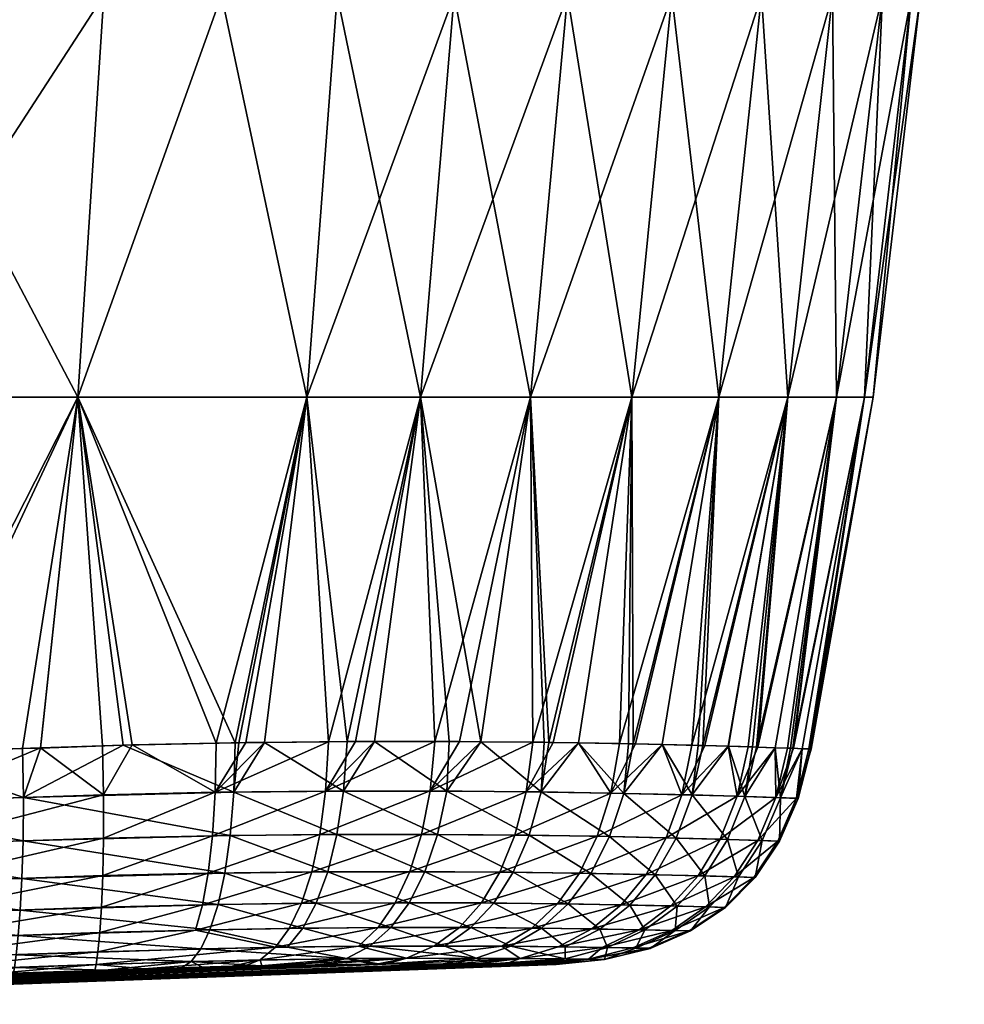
# Model space of a CAD drawing. Extents: x -0.098 to 0.098, y -0.192 to -0.001.
# Tile 243 of 256: x 0.071 to 0.098, y -0.07 to -0.042. Entities that reach past the tile are written whole.
import ezdxf

# ---------------------------------------------------------------- set-up
doc = ezdxf.new("R2010")
doc.units = 0
doc.layers.add('mesh', color=7, linetype='CONTINUOUS')

msp = doc.modelspace()

# ---------------------------------------------------------------- meshes
at = {"layer": 'mesh'}
mesh = msp.add_polyface(dxfattribs=at)
corners = [(0.066394, -0.041476, 0.031459), (0.065727, -0.052921, 0.032381), (0.072424, -0.052921, 0.032629), (0.066394, -0.041476, 0.075373), (0.063289, -0.018587, 0.076745), (0.066799, -0.018587, 0.076606), (0.052865, -0.041476, 0.075807), (0.076508, -0.041476, 0.074975), (0.077637, -0.018587, 0.076176), (0.078327, -0.018587, 0.076028), (0.076997, -0.018587, 0.076201), (0.078517, -0.018587, 0.030751), (0.079807, -0.041476, 0.032304), (0.08001, -0.018587, 0.031113), (0.076508, -0.041476, 0.031857), (0.073158, -0.041476, 0.031713), (0.073603, -0.018587, 0.030487), (0.072275, -0.018587, 0.030416), (0.076506, -0.018587, 0.030643), (0.076995, -0.018587, 0.030669), (0.069555, -0.018587, 0.030316), (0.066799, -0.018587, 0.030214), (0.080402, -0.018587, 0.031209), (0.052865, -0.041476, 0.031025), (0.064183, -0.018587, 0.030118), (0.073158, -0.041476, 0.075119), (0.065727, -0.052921, 0.074451), (0.072424, -0.052921, 0.074203), (0.078939, -0.052921, 0.073635), (0.078939, -0.052921, 0.033197), (0.082175, -0.052921, 0.034192), (0.079807, -0.041476, 0.074528), (0.080397, -0.018587, 0.075585), (0.076502, -0.018214, 0.030741), (0.076508, -0.018393, 0.030625), (0.08003, -0.018393, 0.031036), (0.06955, -0.018214, 0.030458), (0.069554, -0.018393, 0.030343), (0.055644, -0.018214, 0.029987), (0.055648, -0.018393, 0.029872), (0.078339, -0.018393, 0.076072), (0.081778, -0.018393, 0.075362), (0.074905, -0.018587, 0.076284), (0.074903, -0.018298, 0.076229), (0.068099, -0.018491, 0.076569), (0.073603, -0.018587, 0.076336), (0.078325, -0.018214, 0.075957), (0.068096, -0.018298, 0.076496), (0.054482, -0.018484, 0.076977)]
mesh.append_faces([[corners[k] for k in face] for face in [(0, 1, 2, 2), (3, 4, 5, 5), (6, 4, 3, 3), (7, 8, 9, 9), (7, 10, 8, 8), (11, 12, 13, 13), (11, 14, 12, 12), (15, 16, 17, 17), (15, 18, 16, 16), (14, 18, 15, 15), (14, 19, 18, 18), (11, 19, 14, 14), (20, 21, 0, 0), (12, 22, 13, 13), (0, 23, 1, 1), (21, 24, 0, 0), (25, 26, 3, 3), (25, 27, 26, 26), (7, 27, 25, 25), (7, 28, 27, 27), (0, 17, 20, 20), (0, 15, 17, 17), (2, 15, 0, 0), (2, 14, 15, 15), (29, 14, 2, 2), (29, 12, 14, 14), (30, 12, 29, 29), (7, 31, 28, 28), (7, 32, 31, 31), (9, 32, 7, 7), (33, 34, 35, 35), (36, 37, 34, 34), (38, 39, 37, 37), (19, 35, 34, 34), (34, 18, 19, 19), (34, 16, 18, 18), (37, 16, 34, 34), (37, 17, 16, 16), (20, 17, 37, 37), (37, 21, 20, 20), (37, 24, 21, 21), (39, 24, 37, 37), (35, 13, 22, 22), (35, 11, 13, 13), (19, 11, 35, 35), (40, 32, 9, 9), (40, 41, 32, 32), (40, 10, 42, 42), (40, 8, 10, 10), (9, 8, 40, 40), (42, 43, 40, 40), (42, 44, 43, 43), (45, 44, 42, 42), (44, 5, 4, 4), (40, 43, 46, 46), (44, 47, 43, 43), (44, 48, 47, 47), (4, 48, 44, 44), (42, 7, 25, 25), (25, 45, 42, 42), (25, 44, 45, 45), (3, 44, 25, 25), (3, 5, 44, 44), (42, 10, 7, 7)]])
mesh = msp.add_polyface(dxfattribs=at)
corners = [(0.081765, -0.018587, 0.075292), (0.079807, -0.041476, 0.074528), (0.080397, -0.018587, 0.075585), (0.083139, -0.041476, 0.073489), (0.082769, -0.018587, 0.075077), (0.086367, -0.041476, 0.071831), (0.090272, -0.018587, 0.070379), (0.089336, -0.041476, 0.069576), (0.088066, -0.018587, 0.072263), (0.087495, -0.018587, 0.072752), (0.087267, -0.018587, 0.072864), (0.085012, -0.018587, 0.073973), (0.083858, -0.018587, 0.074541), (0.093908, -0.041476, 0.063639), (0.091886, -0.041476, 0.066802), (0.093018, -0.018587, 0.067324), (0.096159, -0.041476, 0.056792), (0.097041, -0.018587, 0.059263), (0.097226, -0.018587, 0.057783), (0.095339, -0.041476, 0.060244), (0.096314, -0.018587, 0.061156), (0.095088, -0.018587, 0.064351), (0.091799, -0.018587, 0.069075), (0.090751, -0.018587, 0.069969), (0.097475, -0.018587, 0.050787), (0.096159, -0.041476, 0.05004), (0.096417, -0.041476, 0.053416), (0.095697, -0.018587, 0.04401), (0.093908, -0.041476, 0.043193), (0.095339, -0.041476, 0.046588), (0.097172, -0.018587, 0.048113), (0.09737, -0.018587, 0.04986), (0.091886, -0.041476, 0.04003), (0.090262, -0.018587, 0.036457), (0.089336, -0.041476, 0.037256), (0.092171, -0.018587, 0.03818), (0.092014, -0.018587, 0.038038), (0.083139, -0.041476, 0.033343), (0.086367, -0.041476, 0.035001), (0.086531, -0.018587, 0.033664), (0.088029, -0.018587, 0.03444), (0.089392, -0.018587, 0.035671), (0.094009, -0.018587, 0.040943), (0.095283, -0.018587, 0.04286), (0.095126, -0.018587, 0.042623), (0.08302, -0.018587, 0.031844), (0.079807, -0.041476, 0.032304), (0.083861, -0.018587, 0.03228), (0.083393, -0.018587, 0.032037), (0.097664, -0.018587, 0.054284), (0.097329, -0.018587, 0.056965), (0.082175, -0.052921, 0.034192), (0.085311, -0.052921, 0.03578), (0.088195, -0.052921, 0.037939), (0.090671, -0.052921, 0.040596), (0.092635, -0.052921, 0.043625), (0.094025, -0.052921, 0.046877), (0.094821, -0.052921, 0.050182), (0.095072, -0.052921, 0.053416), (0.094821, -0.052921, 0.05665), (0.094025, -0.052921, 0.059955), (0.092635, -0.052921, 0.063207), (0.090671, -0.052921, 0.066236), (0.088195, -0.052921, 0.068893), (0.085311, -0.052921, 0.071052), (0.082175, -0.052921, 0.07264), (0.078939, -0.052921, 0.073635)]
mesh.append_faces([[corners[k] for k in face] for face in [(0, 1, 2, 2), (0, 3, 1, 1), (4, 3, 0, 0), (5, 6, 7, 7), (5, 8, 6, 6), (9, 8, 5, 5), (5, 10, 9, 9), (5, 11, 10, 10), (3, 11, 5, 5), (3, 12, 11, 11), (4, 12, 3, 3), (13, 14, 15, 15), (16, 17, 18, 18), (16, 19, 17, 17), (13, 20, 19, 19), (15, 21, 13, 13), (7, 22, 14, 14), (6, 23, 7, 7), (24, 25, 26, 26), (27, 28, 29, 29), (25, 30, 29, 29), (24, 31, 25, 25), (32, 33, 34, 34), (35, 36, 32, 32), (37, 38, 39, 39), (34, 40, 38, 38), (33, 41, 34, 34), (28, 42, 32, 32), (43, 44, 28, 28), (37, 45, 46, 46), (47, 48, 37, 37), (16, 49, 26, 26), (18, 50, 16, 16), (51, 37, 46, 46), (52, 37, 51, 51), (52, 38, 37, 37), (53, 38, 52, 52), (53, 34, 38, 38), (54, 34, 53, 53), (54, 32, 34, 34), (55, 32, 54, 54), (55, 28, 32, 32), (56, 28, 55, 55), (56, 29, 28, 28), (57, 29, 56, 56), (57, 25, 29, 29), (58, 25, 57, 57), (58, 26, 25, 25), (59, 26, 58, 58), (59, 16, 26, 26), (60, 16, 59, 59), (60, 19, 16, 16), (61, 19, 60, 60), (61, 13, 19, 19), (62, 13, 61, 61), (62, 14, 13, 13), (63, 14, 62, 62), (63, 7, 14, 14), (64, 7, 63, 63), (64, 5, 7, 7), (65, 5, 64, 64), (65, 3, 5, 5), (66, 3, 65, 65), (66, 1, 3, 3)]])
mesh = msp.add_polyface(dxfattribs=at)
corners = [(0.067716, -0.064426, 0.073121), (0.071362, -0.062909, 0.073241), (0.073153, -0.064243, 0.072933), (0.067687, -0.063028, 0.073363), (0.064738, -0.063123, 0.073461), (0.070871, -0.064322, 0.033819), (0.067269, -0.063047, 0.033449), (0.065452, -0.0645, 0.033638), (0.070844, -0.062928, 0.033571), (0.071362, -0.062911, 0.033589), (0.070622, -0.069155, 0.038883), (0.070669, -0.068794, 0.037632), (0.065234, -0.068972, 0.037452), (0.075649, -0.068989, 0.039233), (0.073093, -0.067443, 0.071146), (0.067609, -0.068352, 0.070401), (0.067656, -0.067627, 0.071332), (0.073045, -0.068167, 0.070215), (0.067558, -0.068897, 0.069308), (0.072993, -0.068712, 0.069123), (0.065357, -0.067702, 0.035427), (0.070725, -0.068249, 0.036538), (0.070782, -0.067524, 0.035607), (0.065297, -0.068427, 0.036358), (0.067509, -0.069259, 0.068057), (0.070831, -0.066625, 0.034841), (0.065443, -0.065734, 0.034063), (0.065409, -0.066803, 0.034661), (0.070864, -0.065556, 0.034243), (0.067694, -0.066728, 0.072098), (0.073154, -0.065475, 0.072508), (0.073132, -0.066544, 0.071911), (0.067716, -0.06566, 0.072696), (0.072424, -0.052921, 0.032629), (0.065727, -0.052921, 0.032381), (0.072424, -0.052921, 0.074203), (0.065727, -0.052921, 0.074451)]
mesh.append_faces([[corners[k] for k in face] for face in [(0, 1, 2, 2), (0, 3, 1, 1), (4, 3, 0, 0), (5, 6, 7, 7), (5, 8, 6, 6), (9, 8, 5, 5), (10, 11, 12, 12), (13, 11, 10, 10), (14, 15, 16, 16), (14, 17, 15, 15), (17, 18, 15, 15), (17, 19, 18, 18), (20, 21, 22, 22), (20, 23, 21, 21), (24, 18, 19, 19), (11, 21, 23, 23), (25, 26, 27, 27), (25, 28, 26, 26), (29, 30, 31, 31), (29, 32, 30, 30), (28, 7, 26, 26), (28, 5, 7, 7), (32, 2, 30, 30), (32, 0, 2, 2), (22, 27, 20, 20), (22, 25, 27, 27), (16, 31, 14, 14), (16, 29, 31, 31), (33, 8, 9, 9), (33, 6, 8, 8), (34, 6, 33, 33), (35, 3, 36, 36), (35, 1, 3, 3)]])
mesh = msp.add_polyface(dxfattribs=at)
corners = [(0.076336, -0.064171, 0.072702), (0.076358, -0.062774, 0.072913), (0.07721, -0.062756, 0.072827), (0.073968, -0.062825, 0.073154), (0.08259, -0.062726, 0.070951), (0.079477, -0.064137, 0.071965), (0.080871, -0.062725, 0.071737), (0.083289, -0.062726, 0.070631), (0.082454, -0.064134, 0.070721), (0.080333, -0.062725, 0.071983), (0.079555, -0.062733, 0.072193), (0.077737, -0.062751, 0.072684), (0.080865, -0.062726, 0.03511), (0.082928, -0.064137, 0.036365), (0.082993, -0.062725, 0.036038), (0.076865, -0.064164, 0.034219), (0.07701, -0.062759, 0.033969), (0.076905, -0.062761, 0.03396), (0.077735, -0.062751, 0.034154), (0.073711, -0.062832, 0.033669), (0.078939, -0.052921, 0.033197), (0.072424, -0.052921, 0.032629), (0.071362, -0.062911, 0.033589), (0.082175, -0.052921, 0.034192), (0.082175, -0.052921, 0.07264), (0.078939, -0.052921, 0.073635), (0.072424, -0.052921, 0.074203), (0.073122, -0.062852, 0.073182), (0.071362, -0.062909, 0.073241), (0.080089, -0.062727, 0.034771), (0.079986, -0.064135, 0.03504)]
mesh.append_faces([[corners[k] for k in face] for face in [(0, 1, 2, 2), (0, 3, 1, 1), (4, 5, 6, 6), (7, 8, 4, 4), (5, 9, 6, 6), (5, 10, 9, 9), (0, 11, 10, 10), (12, 13, 14, 14), (15, 16, 17, 17), (15, 18, 16, 16), (19, 15, 17, 17), (20, 16, 18, 18), (20, 17, 16, 16), (21, 17, 20, 20), (21, 19, 17, 17), (22, 19, 21, 21), (12, 14, 23, 23), (24, 6, 9, 9), (24, 4, 6, 6), (10, 24, 9, 9), (10, 25, 24, 24), (11, 25, 10, 10), (26, 3, 27, 27), (26, 1, 3, 3), (25, 1, 26, 26), (25, 2, 1, 1), (11, 2, 25, 25), (27, 28, 26, 26), (29, 30, 12, 12), (30, 29, 18, 18), (20, 18, 29, 29), (29, 23, 20, 20), (12, 23, 29, 29)]])
mesh = msp.add_polyface(dxfattribs=at)
corners = [(0.085186, -0.064156, 0.069005), (0.085958, -0.062752, 0.068831), (0.086679, -0.062764, 0.068151), (0.085378, -0.062746, 0.069222), (0.082454, -0.064134, 0.070721), (0.083901, -0.062732, 0.070218), (0.083289, -0.062726, 0.070631), (0.087602, -0.064195, 0.066861), (0.088304, -0.062793, 0.066619), (0.089061, -0.062811, 0.065616), (0.089622, -0.06424, 0.064343), (0.090272, -0.06284, 0.06401), (0.090942, -0.06286, 0.062727), (0.089917, -0.064248, 0.04294), (0.090088, -0.062835, 0.042535), (0.08906, -0.062811, 0.041218), (0.087968, -0.064202, 0.040366), (0.088104, -0.062789, 0.039994), (0.086674, -0.062765, 0.038687), (0.085612, -0.064162, 0.038156), (0.085704, -0.062748, 0.037801), (0.083895, -0.062733, 0.036625), (0.085311, -0.052921, 0.03578), (0.082175, -0.052921, 0.034192), (0.082993, -0.062725, 0.036038), (0.085832, -0.06275, 0.037918), (0.088195, -0.052921, 0.037939), (0.090671, -0.052921, 0.040596), (0.088235, -0.062792, 0.040162), (0.09022, -0.062839, 0.042777), (0.090671, -0.052921, 0.066236), (0.089902, -0.062831, 0.064501), (0.088195, -0.052921, 0.068893), (0.087842, -0.062785, 0.067054), (0.085311, -0.052921, 0.071052), (0.08259, -0.062726, 0.070951), (0.082175, -0.052921, 0.07264)]
mesh.append_faces([[corners[k] for k in face] for face in [(0, 1, 2, 2), (0, 3, 1, 1), (4, 5, 3, 3), (6, 5, 4, 4), (7, 8, 9, 9), (10, 11, 12, 12), (13, 14, 15, 15), (16, 17, 18, 18), (19, 20, 21, 21), (22, 21, 20, 20), (23, 21, 22, 22), (23, 24, 21, 21), (25, 22, 20, 20), (25, 26, 22, 22), (18, 26, 25, 25), (27, 15, 14, 14), (27, 28, 15, 15), (26, 28, 27, 27), (26, 17, 28, 28), (18, 17, 26, 26), (29, 27, 14, 14), (9, 30, 31, 31), (32, 2, 1, 1), (32, 33, 2, 2), (30, 33, 32, 32), (30, 8, 33, 33), (9, 8, 30, 30), (3, 32, 1, 1), (3, 34, 32, 32), (5, 34, 3, 3), (34, 35, 36, 36), (34, 6, 35, 35), (5, 6, 34, 34)]])
mesh = msp.add_polyface(dxfattribs=at)
corners = [(0.091199, -0.064284, 0.061524), (0.091787, -0.062885, 0.061109), (0.092275, -0.062902, 0.059632), (0.092298, -0.064321, 0.058484), (0.092803, -0.06292, 0.058036), (0.09305, -0.06293, 0.056491), (0.092433, -0.064326, 0.04887), (0.092712, -0.062917, 0.048437), (0.092277, -0.062902, 0.0472), (0.091416, -0.064291, 0.045801), (0.091628, -0.06288, 0.045357), (0.090945, -0.06286, 0.044105), (0.092635, -0.052921, 0.063207), (0.090942, -0.06286, 0.062727), (0.090272, -0.06284, 0.06401), (0.09022, -0.062839, 0.042777), (0.092635, -0.052921, 0.043625), (0.090671, -0.052921, 0.040596), (0.094025, -0.052921, 0.046877), (0.091744, -0.062884, 0.045685), (0.092777, -0.062919, 0.048802), (0.094821, -0.052921, 0.050182), (0.09305, -0.06293, 0.050342), (0.095072, -0.052921, 0.053416), (0.093294, -0.06294, 0.053416), (0.093306, -0.06294, 0.054883), (0.093283, -0.062939, 0.052046), (0.09328, -0.062939, 0.051637), (0.093235, -0.062937, 0.055332), (0.094821, -0.052921, 0.05665), (0.094025, -0.052921, 0.059955), (0.092631, -0.062914, 0.058558), (0.091509, -0.062877, 0.061642), (0.089902, -0.062831, 0.064501), (0.090671, -0.052921, 0.066236)]
mesh.append_faces([[corners[k] for k in face] for face in [(0, 1, 2, 2), (3, 4, 5, 5), (6, 7, 8, 8), (9, 10, 11, 11), (12, 13, 14, 14), (15, 16, 17, 17), (11, 16, 15, 15), (18, 8, 7, 7), (18, 19, 8, 8), (16, 19, 18, 18), (16, 10, 19, 19), (11, 10, 16, 16), (20, 18, 7, 7), (20, 21, 18, 18), (22, 21, 20, 20), (23, 24, 25, 25), (23, 26, 24, 24), (21, 26, 23, 23), (21, 27, 26, 26), (22, 27, 21, 21), (28, 23, 25, 25), (28, 29, 23, 23), (5, 29, 28, 28), (4, 29, 5, 5), (4, 30, 29, 29), (31, 30, 4, 4), (12, 32, 13, 13), (12, 1, 32, 32), (30, 1, 12, 12), (30, 2, 1, 1), (31, 2, 30, 30), (33, 12, 14, 14), (33, 34, 12, 12)]])
mesh = msp.add_polyface(dxfattribs=at)
corners = [(0.073153, -0.064243, 0.072933), (0.073968, -0.062825, 0.073154), (0.076336, -0.064171, 0.072702), (0.073122, -0.062852, 0.073182), (0.071362, -0.062909, 0.073241), (0.08259, -0.062726, 0.070951), (0.082454, -0.064134, 0.070721), (0.079477, -0.064137, 0.071965), (0.079555, -0.062733, 0.072193), (0.07721, -0.062756, 0.072827), (0.077737, -0.062751, 0.072684), (0.080865, -0.062726, 0.03511), (0.079986, -0.064135, 0.03504), (0.082928, -0.064137, 0.036365), (0.077735, -0.062751, 0.034154), (0.076865, -0.064164, 0.034219), (0.073711, -0.062832, 0.033669), (0.070871, -0.064322, 0.033819), (0.071362, -0.062911, 0.033589), (0.076612, -0.06647, 0.035246), (0.076764, -0.065402, 0.034651), (0.070864, -0.065556, 0.034243), (0.079537, -0.066438, 0.036039), (0.079798, -0.065373, 0.035465), (0.0823, -0.066433, 0.037303), (0.08266, -0.065373, 0.036767), (0.079081, -0.06644, 0.070949), (0.082207, -0.06537, 0.07031), (0.081874, -0.066431, 0.069759), (0.079312, -0.065375, 0.071534), (0.076133, -0.066476, 0.07167), (0.076257, -0.065408, 0.072269), (0.073132, -0.066544, 0.071911), (0.073154, -0.065475, 0.072508)]
mesh.append_faces([[corners[k] for k in face] for face in [(0, 1, 2, 2), (0, 3, 1, 1), (4, 3, 0, 0), (5, 6, 7, 7), (2, 8, 7, 7), (9, 10, 2, 2), (11, 12, 13, 13), (12, 14, 15, 15), (16, 17, 15, 15), (18, 17, 16, 16), (19, 20, 21, 21), (22, 20, 19, 19), (22, 23, 20, 20), (24, 23, 22, 22), (24, 25, 23, 23), (26, 27, 28, 28), (26, 29, 27, 27), (30, 29, 26, 26), (30, 31, 29, 29), (32, 33, 31, 31), (20, 17, 21, 21), (20, 15, 17, 17), (23, 15, 20, 20), (23, 12, 15, 15), (25, 12, 23, 23), (25, 13, 12, 12), (29, 6, 27, 27), (29, 7, 6, 6), (31, 7, 29, 29), (31, 2, 7, 7), (33, 2, 31, 31), (33, 0, 2, 2)]])
mesh = msp.add_polyface(dxfattribs=at)
corners = [(0.086679, -0.062764, 0.068151), (0.087842, -0.062785, 0.067054), (0.087602, -0.064195, 0.066861), (0.085186, -0.064156, 0.069005), (0.082454, -0.064134, 0.070721), (0.085378, -0.062746, 0.069222), (0.089061, -0.062811, 0.065616), (0.089902, -0.062831, 0.064501), (0.089622, -0.06424, 0.064343), (0.088304, -0.062793, 0.066619), (0.090272, -0.06284, 0.06401), (0.090945, -0.06286, 0.044105), (0.09022, -0.062839, 0.042777), (0.089917, -0.064248, 0.04294), (0.08906, -0.062811, 0.041218), (0.088235, -0.062792, 0.040162), (0.087968, -0.064202, 0.040366), (0.090088, -0.062835, 0.042535), (0.086674, -0.062765, 0.038687), (0.085832, -0.06275, 0.037918), (0.085612, -0.064162, 0.038156), (0.088104, -0.062789, 0.039994), (0.083895, -0.062733, 0.036625), (0.082993, -0.062725, 0.036038), (0.082928, -0.064137, 0.036365), (0.085704, -0.062748, 0.037801), (0.085269, -0.065395, 0.038519), (0.08266, -0.065373, 0.036767), (0.087561, -0.065431, 0.040676), (0.089458, -0.065473, 0.043189), (0.090919, -0.065513, 0.045981), (0.089177, -0.065466, 0.064075), (0.091199, -0.064284, 0.061524), (0.090711, -0.065507, 0.061323), (0.087212, -0.065424, 0.066534), (0.084863, -0.065389, 0.068628), (0.082207, -0.06537, 0.07031)]
mesh.append_faces([[corners[k] for k in face] for face in [(0, 1, 2, 2), (3, 0, 2, 2), (4, 5, 3, 3), (6, 7, 8, 8), (2, 6, 8, 8), (1, 9, 2, 2), (7, 10, 8, 8), (11, 12, 13, 13), (14, 15, 16, 16), (13, 14, 16, 16), (12, 17, 13, 13), (18, 19, 20, 20), (16, 18, 20, 20), (15, 21, 16, 16), (22, 23, 24, 24), (20, 22, 24, 24), (19, 25, 20, 20), (26, 24, 27, 27), (26, 20, 24, 24), (28, 20, 26, 26), (28, 16, 20, 20), (29, 16, 28, 28), (29, 13, 16, 16), (30, 13, 29, 29), (31, 32, 33, 33), (31, 8, 32, 32), (34, 8, 31, 31), (34, 2, 8, 8), (35, 2, 34, 34), (35, 3, 2, 2), (36, 3, 35, 35), (36, 4, 3, 3)]])
mesh = msp.add_polyface(dxfattribs=at)
corners = [(0.090942, -0.06286, 0.062727), (0.091509, -0.062877, 0.061642), (0.091199, -0.064284, 0.061524), (0.089622, -0.06424, 0.064343), (0.092275, -0.062902, 0.059632), (0.092631, -0.062914, 0.058558), (0.092298, -0.064321, 0.058484), (0.091787, -0.062885, 0.061109), (0.09305, -0.06293, 0.056491), (0.093235, -0.062937, 0.055332), (0.092887, -0.064343, 0.055304), (0.092803, -0.06292, 0.058036), (0.093294, -0.06294, 0.053416), (0.093283, -0.062939, 0.052046), (0.092933, -0.064345, 0.052066), (0.093306, -0.06294, 0.054883), (0.09305, -0.06293, 0.050342), (0.092777, -0.062919, 0.048802), (0.092433, -0.064326, 0.04887), (0.09328, -0.062939, 0.051637), (0.092277, -0.062902, 0.0472), (0.091744, -0.062884, 0.045685), (0.091416, -0.064291, 0.045801), (0.092712, -0.062917, 0.048437), (0.090945, -0.06286, 0.044105), (0.089917, -0.064248, 0.04294), (0.091628, -0.06288, 0.045357), (0.090919, -0.065513, 0.045981), (0.091909, -0.065545, 0.048975), (0.092398, -0.065563, 0.052093), (0.092354, -0.065561, 0.055253), (0.091781, -0.065541, 0.058357), (0.090711, -0.065507, 0.061323)]
mesh.append_faces([[corners[k] for k in face] for face in [(0, 1, 2, 2), (3, 0, 2, 2), (4, 5, 6, 6), (2, 4, 6, 6), (1, 7, 2, 2), (8, 9, 10, 10), (6, 8, 10, 10), (5, 11, 6, 6), (12, 13, 14, 14), (10, 12, 14, 14), (10, 15, 12, 12), (9, 15, 10, 10), (16, 17, 18, 18), (14, 16, 18, 18), (14, 19, 16, 16), (13, 19, 14, 14), (20, 21, 22, 22), (18, 20, 22, 22), (17, 23, 18, 18), (22, 24, 25, 25), (21, 26, 22, 22), (27, 22, 25, 25), (28, 22, 27, 27), (28, 18, 22, 22), (29, 18, 28, 28), (29, 14, 18, 18), (30, 14, 29, 29), (30, 10, 14, 14), (31, 10, 30, 30), (31, 6, 10, 10), (32, 6, 31, 31), (32, 2, 6, 6)]])
mesh = msp.add_polyface(dxfattribs=at)
corners = [(0.075649, -0.068989, 0.039233), (0.077634, -0.06911, 0.041267), (0.080076, -0.068907, 0.040845), (0.081781, -0.068895, 0.064862), (0.077662, -0.069109, 0.065559), (0.077615, -0.068944, 0.067081), (0.075926, -0.068628, 0.037998), (0.070669, -0.068794, 0.037632), (0.078395, -0.06858, 0.038671), (0.075971, -0.067372, 0.070907), (0.073045, -0.068167, 0.070215), (0.073093, -0.067443, 0.071146), (0.075777, -0.068093, 0.069983), (0.072993, -0.068712, 0.069123), (0.07805, -0.068585, 0.068278), (0.076415, -0.067365, 0.036004), (0.078826, -0.068043, 0.037641), (0.07921, -0.067328, 0.036764), (0.076184, -0.068086, 0.036921), (0.070782, -0.067524, 0.035607), (0.070725, -0.068249, 0.036538), (0.072944, -0.069073, 0.067873), (0.078444, -0.068047, 0.069321), (0.07879, -0.067331, 0.070212), (0.076612, -0.06647, 0.035246), (0.070864, -0.065556, 0.034243), (0.070831, -0.066625, 0.034841), (0.073132, -0.066544, 0.071911), (0.076257, -0.065408, 0.072269), (0.076133, -0.066476, 0.07167), (0.079537, -0.066438, 0.036039), (0.079081, -0.06644, 0.070949)]
mesh.append_faces([[corners[k] for k in face] for face in [(0, 1, 2, 2), (3, 4, 5, 5), (0, 6, 7, 7), (2, 6, 0, 0), (2, 8, 6, 6), (9, 10, 11, 11), (9, 12, 10, 10), (12, 13, 10, 10), (12, 14, 13, 13), (15, 16, 17, 17), (15, 18, 16, 16), (19, 18, 15, 15), (19, 20, 18, 18), (21, 14, 5, 5), (21, 13, 14, 14), (6, 20, 7, 7), (6, 18, 20, 20), (8, 18, 6, 6), (8, 16, 18, 18), (12, 22, 14, 14), (12, 23, 22, 22), (9, 23, 12, 12), (24, 25, 26, 26), (27, 28, 29, 29), (15, 26, 19, 19), (15, 24, 26, 26), (17, 24, 15, 15), (17, 30, 24, 24), (9, 31, 23, 23), (9, 29, 31, 31), (11, 29, 9, 9), (11, 27, 29, 29)]])
mesh = msp.add_polyface(dxfattribs=at)
corners = [(0.081039, -0.069063, 0.043168), (0.082821, -0.069055, 0.044807), (0.083766, -0.068895, 0.043797), (0.086297, -0.068915, 0.047792), (0.084177, -0.069059, 0.046666), (0.084493, -0.069061, 0.047331), (0.083133, -0.069056, 0.045234), (0.084976, -0.069064, 0.048349), (0.085303, -0.069066, 0.04904), (0.085892, -0.069072, 0.051427), (0.085946, -0.069073, 0.051646), (0.087415, -0.068933, 0.052391), (0.085846, -0.069072, 0.055388), (0.085602, -0.069069, 0.056745), (0.086962, -0.068924, 0.057102), (0.086008, -0.069073, 0.053415), (0.08604, -0.069074, 0.054305), (0.085553, -0.069069, 0.057015), (0.086081, -0.067345, 0.065558), (0.083292, -0.068023, 0.066752), (0.083912, -0.067322, 0.067503), (0.085345, -0.068038, 0.064908), (0.087896, -0.067374, 0.063277), (0.087062, -0.06806, 0.062746), (0.086384, -0.067349, 0.041601), (0.087285, -0.068064, 0.044426), (0.08814, -0.06738, 0.043929), (0.085622, -0.068041, 0.042222), (0.084265, -0.067326, 0.039601), (0.083613, -0.068025, 0.040328), (0.081854, -0.067317, 0.037977), (0.085017, -0.068902, 0.061414), (0.087352, -0.068586, 0.059866), (0.084579, -0.069061, 0.059442), (0.08381, -0.069058, 0.060614), (0.0875, -0.068589, 0.0473), (0.08539, -0.069067, 0.049392), (0.086102, -0.068569, 0.062125), (0.084498, -0.068554, 0.064147), (0.081781, -0.068895, 0.064862), (0.08258, -0.068547, 0.065872), (0.084748, -0.068556, 0.042953), (0.08287, -0.068548, 0.041183), (0.086303, -0.068571, 0.045012), (0.088401, -0.068084, 0.060329), (0.084818, -0.066449, 0.038999), (0.08266, -0.065373, 0.036767), (0.0823, -0.066433, 0.037303), (0.085269, -0.065395, 0.038519), (0.087032, -0.06648, 0.041087), (0.087561, -0.065431, 0.040676), (0.084437, -0.066444, 0.068128), (0.087212, -0.065424, 0.066534), (0.086704, -0.066474, 0.0661), (0.084863, -0.065389, 0.068628), (0.081874, -0.066431, 0.069759), (0.082207, -0.06537, 0.07031), (0.088601, -0.06651, 0.06372), (0.081461, -0.067316, 0.069068), (0.083162, -0.069056, 0.061601)]
mesh.append_faces([[corners[k] for k in face] for face in [(0, 1, 2, 2), (3, 4, 5, 5), (2, 4, 3, 3), (2, 6, 4, 4), (1, 6, 2, 2), (3, 7, 8, 8), (5, 7, 3, 3), (9, 10, 11, 11), (12, 13, 14, 14), (11, 12, 14, 14), (15, 16, 11, 11), (13, 17, 14, 14), (18, 19, 20, 20), (18, 21, 19, 19), (22, 21, 18, 18), (22, 23, 21, 21), (24, 25, 26, 26), (24, 27, 25, 25), (28, 27, 24, 24), (28, 29, 27, 27), (30, 29, 28, 28), (14, 31, 32, 32), (33, 31, 14, 14), (33, 34, 31, 31), (3, 11, 35, 35), (3, 9, 11, 11), (36, 9, 3, 3), (31, 37, 32, 32), (31, 38, 37, 37), (39, 38, 31, 31), (39, 40, 38, 38), (2, 41, 42, 42), (3, 41, 2, 2), (3, 43, 41, 41), (35, 43, 3, 3), (41, 29, 42, 42), (41, 27, 29, 29), (43, 27, 41, 41), (43, 25, 27, 27), (35, 25, 43, 43), (37, 44, 32, 32), (37, 23, 44, 44), (38, 23, 37, 37), (38, 21, 23, 23), (40, 21, 38, 38), (40, 19, 21, 21), (45, 46, 47, 47), (45, 48, 46, 46), (49, 48, 45, 45), (49, 50, 48, 48), (51, 52, 53, 53), (51, 54, 52, 52), (55, 54, 51, 51), (55, 56, 54, 54), (28, 45, 47, 47), (24, 45, 28, 28), (24, 49, 45, 45), (26, 49, 24, 24), (18, 53, 57, 57), (20, 53, 18, 18), (20, 51, 53, 53), (58, 51, 20, 20), (58, 55, 51, 51), (31, 34, 59, 59)]])
mesh = msp.add_polyface(dxfattribs=at)
corners = [(0.089311, -0.067405, 0.060726), (0.087062, -0.06806, 0.062746), (0.087896, -0.067374, 0.063277), (0.088401, -0.068084, 0.060329), (0.090298, -0.067431, 0.057976), (0.089333, -0.068106, 0.057725), (0.089492, -0.06741, 0.046516), (0.088566, -0.068088, 0.046876), (0.089435, -0.068108, 0.049501), (0.08814, -0.06738, 0.043929), (0.087285, -0.068064, 0.044426), (0.086962, -0.068924, 0.057102), (0.087352, -0.068586, 0.059866), (0.088221, -0.068603, 0.057433), (0.087415, -0.068933, 0.052391), (0.088313, -0.068605, 0.049753), (0.0875, -0.068589, 0.0473), (0.088716, -0.068614, 0.052305), (0.088685, -0.068613, 0.054891), (0.089866, -0.06812, 0.052234), (0.089831, -0.068119, 0.055003), (0.088865, -0.066517, 0.043518), (0.087561, -0.065431, 0.040676), (0.087032, -0.06648, 0.041087), (0.089458, -0.065473, 0.043189), (0.086704, -0.066474, 0.0661), (0.089177, -0.065466, 0.064075), (0.088601, -0.06651, 0.06372), (0.087212, -0.065424, 0.066534), (0.090081, -0.066546, 0.061057), (0.086081, -0.067345, 0.065558)]
mesh.append_faces([[corners[k] for k in face] for face in [(0, 1, 2, 2), (0, 3, 1, 1), (4, 3, 0, 0), (4, 5, 3, 3), (6, 7, 8, 8), (9, 7, 6, 6), (9, 10, 7, 7), (11, 12, 13, 13), (14, 15, 16, 16), (14, 17, 15, 15), (11, 17, 14, 14), (11, 18, 17, 17), (13, 18, 11, 11), (16, 7, 10, 10), (15, 7, 16, 16), (15, 8, 7, 7), (17, 8, 15, 15), (17, 19, 8, 8), (18, 19, 17, 17), (13, 20, 18, 18), (13, 5, 20, 20), (12, 5, 13, 13), (12, 3, 5, 5), (21, 22, 23, 23), (21, 24, 22, 22), (25, 26, 27, 27), (25, 28, 26, 26), (9, 21, 23, 23), (6, 21, 9, 9), (2, 29, 0, 0), (2, 27, 29, 29), (30, 27, 2, 2)]])
mesh = msp.add_polyface(dxfattribs=at)
corners = [(0.090825, -0.067447, 0.055102), (0.089333, -0.068106, 0.057725), (0.090298, -0.067431, 0.057976), (0.089831, -0.068119, 0.055003), (0.090863, -0.067449, 0.052176), (0.089866, -0.06812, 0.052234), (0.090409, -0.067434, 0.049289), (0.089435, -0.068108, 0.049501), (0.089492, -0.06741, 0.046516), (0.088685, -0.068613, 0.054891), (0.090277, -0.066552, 0.046218), (0.089458, -0.065473, 0.043189), (0.088865, -0.066517, 0.043518), (0.090919, -0.065513, 0.045981), (0.091235, -0.066581, 0.049114), (0.091909, -0.065545, 0.048975), (0.091707, -0.066597, 0.05213), (0.092398, -0.065563, 0.052093), (0.091666, -0.066595, 0.055185), (0.092354, -0.065561, 0.055253), (0.091114, -0.066577, 0.058187), (0.091781, -0.065541, 0.058357), (0.090081, -0.066546, 0.061057), (0.090711, -0.065507, 0.061323), (0.088601, -0.06651, 0.06372), (0.089177, -0.065466, 0.064075), (0.089311, -0.067405, 0.060726)]
mesh.append_faces([[corners[k] for k in face] for face in [(0, 1, 2, 2), (0, 3, 1, 1), (4, 3, 0, 0), (4, 5, 3, 3), (6, 5, 4, 4), (6, 7, 5, 5), (8, 7, 6, 6), (9, 3, 5, 5), (10, 11, 12, 12), (10, 13, 11, 11), (14, 13, 10, 10), (14, 15, 13, 13), (16, 15, 14, 14), (16, 17, 15, 15), (18, 17, 16, 16), (18, 19, 17, 17), (20, 19, 18, 18), (20, 21, 19, 19), (22, 21, 20, 20), (22, 23, 21, 21), (24, 23, 22, 22), (24, 25, 23, 23), (8, 10, 12, 12), (6, 10, 8, 8), (6, 14, 10, 10), (4, 14, 6, 6), (4, 16, 14, 14), (0, 16, 4, 4), (0, 18, 16, 16), (2, 18, 0, 0), (2, 20, 18, 18), (26, 20, 2, 2), (26, 22, 20, 20)]])
mesh = msp.add_polyface(dxfattribs=at)
corners = [(0.081781, -0.068895, 0.064862), (0.081063, -0.069062, 0.063663), (0.080926, -0.069064, 0.063754), (0.081195, -0.069061, 0.063575), (0.085017, -0.068902, 0.061414), (0.07918, -0.069082, 0.064919), (0.080076, -0.068907, 0.040845), (0.083766, -0.068895, 0.043797), (0.080736, -0.068554, 0.039745), (0.081039, -0.069063, 0.043168), (0.080803, -0.069064, 0.042952), (0.078395, -0.06858, 0.038671), (0.081461, -0.067316, 0.069068), (0.078444, -0.068047, 0.069321), (0.07879, -0.067331, 0.070212), (0.080972, -0.068025, 0.068235), (0.083912, -0.067322, 0.067503), (0.083292, -0.068023, 0.066752), (0.081854, -0.067317, 0.037977), (0.081331, -0.068024, 0.03879), (0.083613, -0.068025, 0.040328), (0.07921, -0.067328, 0.036764), (0.078826, -0.068043, 0.037641), (0.077615, -0.068944, 0.067081), (0.080413, -0.068556, 0.06726), (0.07805, -0.068585, 0.068278), (0.08258, -0.068547, 0.065872), (0.08287, -0.068548, 0.041183), (0.079537, -0.066438, 0.036039), (0.0823, -0.066433, 0.037303), (0.084265, -0.067326, 0.039601), (0.081874, -0.066431, 0.069759), (0.079081, -0.06644, 0.070949), (0.083162, -0.069056, 0.061601)]
mesh.append_faces([[corners[k] for k in face] for face in [(0, 1, 2, 2), (0, 3, 1, 1), (4, 3, 0, 0), (2, 5, 0, 0), (6, 7, 8, 8), (6, 9, 7, 7), (10, 9, 6, 6), (8, 11, 6, 6), (12, 13, 14, 14), (12, 15, 13, 13), (16, 15, 12, 12), (16, 17, 15, 15), (18, 19, 20, 20), (21, 19, 18, 18), (21, 22, 19, 19), (23, 24, 0, 0), (23, 25, 24, 24), (24, 26, 0, 0), (7, 27, 8, 8), (8, 22, 11, 11), (8, 19, 22, 22), (27, 19, 8, 8), (27, 20, 19, 19), (24, 17, 26, 26), (24, 15, 17, 17), (25, 15, 24, 24), (25, 13, 15, 15), (18, 28, 21, 21), (18, 29, 28, 28), (30, 29, 18, 18), (14, 31, 12, 12), (14, 32, 31, 31), (4, 33, 3, 3)]])
mesh = msp.add_polyface(dxfattribs=at)
corners = [(0.065178, -0.069334, 0.038703), (0.06235, -0.06959, 0.039951), (0.065136, -0.069498, 0.040044), (0.060535, -0.069634, 0.039907), (0.070077, -0.069335, 0.040209), (0.067509, -0.069259, 0.068057), (0.061502, -0.06958, 0.066875), (0.045784, -0.069997, 0.067289), (0.067471, -0.069422, 0.066718), (0.043458, -0.069905, 0.038133), (0.065234, -0.068972, 0.037452), (0.025716, -0.069824, 0.070229), (0.067558, -0.068897, 0.069308), (0.065297, -0.068427, 0.036358), (0.043498, -0.069542, 0.036881), (0.048153, -0.070207, 0.062519), (0.050002, -0.070207, 0.061239), (0.06996, -0.069343, 0.066627), (0.072905, -0.069242, 0.066503), (0.068375, -0.069398, 0.066694), (0.079343, -0.069087, 0.06467), (0.051548, -0.070207, 0.059934), (0.076818, -0.069125, 0.065915), (0.077156, -0.069119, 0.065772), (0.081195, -0.069061, 0.063575), (0.05279, -0.070207, 0.058614), (0.053734, -0.070207, 0.057292), (0.084579, -0.069061, 0.059442), (0.05439, -0.070207, 0.055978), (0.08381, -0.069058, 0.060614), (0.08604, -0.069074, 0.054305), (0.054894, -0.070207, 0.053413), (0.054771, -0.070207, 0.054682), (0.05477, -0.070207, 0.052144), (0.085892, -0.069072, 0.051427), (0.054388, -0.070207, 0.050849), (0.085946, -0.069073, 0.051646), (0.083133, -0.069056, 0.045234), (0.052786, -0.070207, 0.048212), (0.053731, -0.070207, 0.049535), (0.080803, -0.069064, 0.042952), (0.079361, -0.069081, 0.042084), (0.051542, -0.070207, 0.046893), (0.049995, -0.070207, 0.045587), (0.048145, -0.070207, 0.044308), (0.070593, -0.069318, 0.040226), (0.073195, -0.069232, 0.040313), (0.077634, -0.06911, 0.041267), (0.075969, -0.069146, 0.040684), (0.045996, -0.070207, 0.043068)]
mesh.append_faces([[corners[k] for k in face] for face in [(0, 1, 2, 2), (0, 3, 1, 1), (4, 0, 2, 2), (5, 6, 7, 7), (5, 8, 6, 6), (0, 9, 3, 3), (0, 10, 9, 9), (11, 12, 5, 5), (10, 13, 14, 14), (8, 15, 6, 6), (16, 17, 18, 18), (15, 17, 16, 16), (15, 19, 17, 17), (8, 19, 15, 15), (16, 20, 21, 21), (22, 23, 16, 16), (24, 25, 21, 21), (26, 27, 28, 28), (25, 29, 26, 26), (30, 31, 32, 32), (33, 34, 35, 35), (31, 36, 33, 33), (37, 38, 39, 39), (40, 41, 42, 42), (43, 4, 44, 44), (43, 45, 4, 4), (46, 45, 43, 43), (47, 48, 43, 43), (44, 1, 3, 3), (44, 2, 1, 1), (4, 2, 44, 44), (49, 44, 3, 3), (43, 42, 47, 47)]])
mesh = msp.add_polyface(dxfattribs=at)
corners = [(0.070077, -0.069335, 0.040209), (0.070622, -0.069155, 0.038883), (0.065178, -0.069334, 0.038703), (0.070593, -0.069318, 0.040226), (0.073195, -0.069232, 0.040313), (0.075649, -0.068989, 0.039233), (0.07537, -0.069164, 0.040604), (0.072905, -0.069242, 0.066503), (0.072944, -0.069073, 0.067873), (0.074313, -0.069193, 0.066443), (0.06996, -0.069343, 0.066627), (0.067509, -0.069259, 0.068057), (0.068375, -0.069398, 0.066694), (0.067471, -0.069422, 0.066718), (0.065234, -0.068972, 0.037452), (0.072993, -0.068712, 0.069123), (0.050002, -0.070207, 0.061239), (0.076818, -0.069125, 0.065915), (0.051548, -0.070207, 0.059934), (0.080926, -0.069064, 0.063754), (0.081063, -0.069062, 0.063663), (0.079343, -0.069087, 0.06467), (0.077662, -0.069109, 0.065559), (0.077156, -0.069119, 0.065772), (0.081195, -0.069061, 0.063575), (0.085602, -0.069069, 0.056745), (0.085846, -0.069072, 0.055388), (0.054771, -0.070207, 0.054682), (0.086008, -0.069073, 0.053415), (0.085976, -0.069073, 0.052489), (0.054894, -0.070207, 0.053413), (0.085892, -0.069072, 0.051427), (0.08539, -0.069067, 0.049392), (0.054388, -0.070207, 0.050849), (0.082821, -0.069055, 0.044807), (0.081039, -0.069063, 0.043168), (0.052786, -0.070207, 0.048212), (0.051542, -0.070207, 0.046893), (0.078519, -0.069091, 0.041577), (0.077634, -0.06911, 0.041267), (0.079361, -0.069081, 0.042084), (0.049995, -0.070207, 0.045587), (0.075969, -0.069146, 0.040684), (0.080803, -0.069064, 0.042952), (0.053731, -0.070207, 0.049535), (0.084493, -0.069061, 0.047331), (0.05439, -0.070207, 0.055978), (0.085553, -0.069069, 0.057015), (0.083162, -0.069056, 0.061601), (0.05279, -0.070207, 0.058614)]
mesh.append_faces([[corners[k] for k in face] for face in [(0, 1, 2, 2), (3, 1, 0, 0), (4, 1, 3, 3), (4, 5, 1, 1), (6, 5, 4, 4), (7, 8, 9, 9), (10, 8, 7, 7), (10, 11, 8, 8), (12, 11, 10, 10), (12, 13, 11, 11), (1, 14, 2, 2), (11, 15, 8, 8), (16, 9, 17, 17), (16, 7, 9, 9), (18, 19, 20, 20), (18, 21, 19, 19), (16, 22, 21, 21), (16, 23, 22, 22), (24, 18, 20, 20), (25, 26, 27, 27), (28, 29, 30, 30), (31, 32, 33, 33), (34, 35, 36, 36), (37, 38, 39, 39), (37, 40, 38, 38), (41, 6, 4, 4), (41, 42, 6, 6), (37, 35, 43, 43), (37, 36, 35, 35), (44, 33, 45, 45), (27, 46, 47, 47), (48, 49, 24, 24)]])
mesh = msp.add_polyface(dxfattribs=at)
corners = [(0.080076, -0.068907, 0.040845), (0.079361, -0.069081, 0.042084), (0.080803, -0.069064, 0.042952), (0.078519, -0.069091, 0.041577), (0.077634, -0.06911, 0.041267), (0.075649, -0.068989, 0.039233), (0.075969, -0.069146, 0.040684), (0.07537, -0.069164, 0.040604), (0.086297, -0.068915, 0.047792), (0.085303, -0.069066, 0.04904), (0.08539, -0.069067, 0.049392), (0.087415, -0.068933, 0.052391), (0.085976, -0.069073, 0.052489), (0.086008, -0.069073, 0.053415), (0.085946, -0.069073, 0.051646), (0.08604, -0.069074, 0.054305), (0.085846, -0.069072, 0.055388), (0.086962, -0.068924, 0.057102), (0.085389, -0.069067, 0.057425), (0.084579, -0.069061, 0.059442), (0.085553, -0.069069, 0.057015), (0.077615, -0.068944, 0.067081), (0.077156, -0.069119, 0.065772), (0.076818, -0.069125, 0.065915), (0.077662, -0.069109, 0.065559), (0.081781, -0.068895, 0.064862), (0.07918, -0.069082, 0.064919), (0.074313, -0.069193, 0.066443), (0.072944, -0.069073, 0.067873), (0.079343, -0.069087, 0.06467), (0.080926, -0.069064, 0.063754), (0.05439, -0.070207, 0.055978), (0.053734, -0.070207, 0.057292), (0.08381, -0.069058, 0.060614), (0.054771, -0.070207, 0.054682), (0.054894, -0.070207, 0.053413), (0.05477, -0.070207, 0.052144), (0.085892, -0.069072, 0.051427), (0.054388, -0.070207, 0.050849), (0.084976, -0.069064, 0.048349), (0.084493, -0.069061, 0.047331), (0.083133, -0.069056, 0.045234), (0.053731, -0.070207, 0.049535), (0.084177, -0.069059, 0.046666), (0.082821, -0.069055, 0.044807), (0.052786, -0.070207, 0.048212), (0.085602, -0.069069, 0.056745), (0.05279, -0.070207, 0.058614), (0.083162, -0.069056, 0.061601)]
mesh.append_faces([[corners[k] for k in face] for face in [(0, 1, 2, 2), (0, 3, 1, 1), (0, 4, 3, 3), (5, 6, 4, 4), (7, 6, 5, 5), (8, 9, 10, 10), (11, 12, 13, 13), (11, 14, 12, 12), (11, 15, 16, 16), (17, 18, 19, 19), (17, 20, 18, 18), (21, 22, 23, 23), (21, 24, 22, 22), (25, 26, 24, 24), (27, 21, 23, 23), (27, 28, 21, 21), (29, 26, 30, 30), (29, 24, 26, 26), (31, 18, 20, 20), (31, 19, 18, 18), (32, 33, 19, 19), (15, 34, 16, 16), (13, 35, 15, 15), (36, 14, 37, 37), (35, 12, 14, 14), (38, 39, 40, 40), (38, 9, 39, 39), (38, 10, 9, 9), (41, 42, 43, 43), (44, 45, 41, 41), (42, 40, 43, 43), (34, 20, 46, 46), (47, 48, 33, 33)]])

doc.saveas('drawing.dxf')
